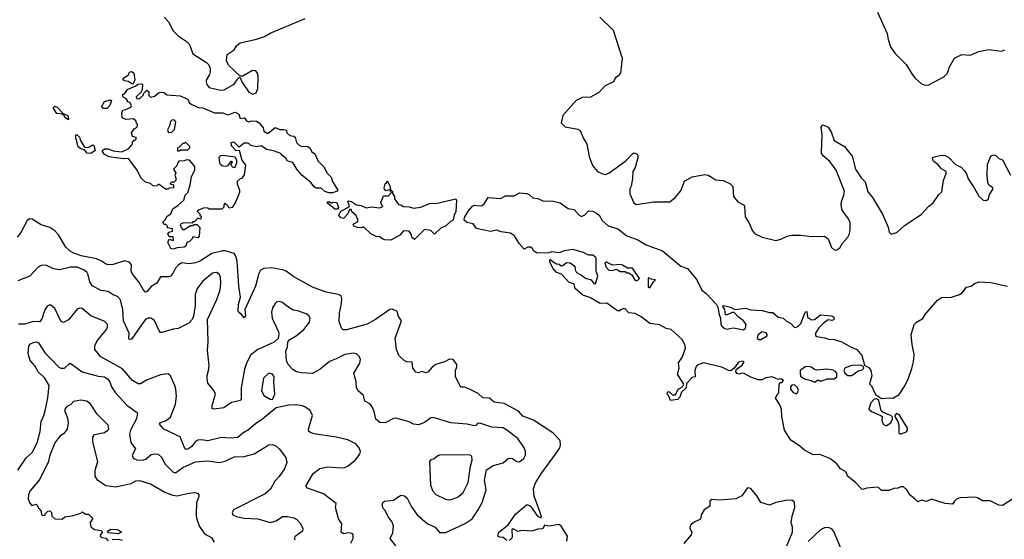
# Model space of a CAD drawing. Extents: x 2087054 to 2277909, y 548907 to 753496.
# Tile 69 of 256: x 2157464 to 2165370, y 599288 to 603465. Entities that reach past the tile are written whole.
import ezdxf

# ---------------------------------------------------------------- set-up
doc = ezdxf.new("R2010")
doc.units = 0

msp = doc.modelspace()

# ---------------------------------------------------------------- linework, layer by layer
at = {"layer": '0CON20XD'}
for points in [[(2164351.2, 603525), (2164428.8, 603355), (2164436.7, 603305), (2164456.1, 603246.1), (2164490, 603195), (2164583.3, 603105), (2164631.7, 603021.7), (2164654.1, 602994.1), (2164705, 602950), (2164735, 602940), (2164765, 602942.5), (2164883.6, 603006.4), (2164913.3, 603035), (2164928.8, 603085), (2164970, 603155), (2165030, 603185), (2165095, 603181.2), (2165165, 603210), (2165245, 603226.7), (2165345, 603213.3), (2165375, 603223.3)], [(2158625, 603486.2), (2158658.2, 603448.2), (2158695.8, 603375), (2158735.4, 603335.4), (2158801.4, 603291.4), (2158828.6, 603265), (2158855, 603192), (2158965, 603121.2), (2158980, 603105), (2158993.3, 603075), (2158993, 603047), (2158987.5, 603025), (2158960.8, 602979.2), (2158960, 602965), (2158966, 602945), (2158985, 602921.2), (2159075, 602900), (2159105, 602902), (2159185, 602946.7), (2159215, 602990), (2159225, 603000), (2159235, 603000), (2159247.5, 602965), (2159303, 602883), (2159335, 602866.2), (2159363.9, 602876.1), (2159377.3, 602912.7), (2159378.8, 603005), (2159375, 603030), (2159360, 603055), (2159333, 603057), (2159255, 603010), (2159235, 603010), (2159139.5, 603099.5), (2159124.1, 603134.1), (2159130, 603185), (2159185, 603223.3), (2159206, 603255), (2159235, 603279.2), (2159365, 603308), (2159430.3, 603329.7), (2159475, 603356.2), (2159755.7, 603474.3)], [(2162122, 603485), (2162229.8, 603379.8), (2162302, 603155), (2162287.5, 603035), (2162270, 603015), (2162245.9, 602994.1), (2162233.3, 602965), (2162165.5, 602934.5), (2162115, 602880), (2162046.4, 602843.6), (2161980.9, 602839.1), (2161931.2, 602815), (2161824.2, 602695), (2161812, 602635), (2161843.8, 602605), (2161945, 602585.6), (2161963.7, 602573.7), (2161987.3, 602515), (2162017.5, 602465), (2162036.2, 602365), (2162063.2, 602293.2), (2162104.4, 602245), (2162137.9, 602227.9), (2162165, 602221.5), (2162195, 602230.9), (2162335, 602334.3), (2162385, 602388), (2162395, 602393.8), (2162415, 602390), (2162426.2, 602375), (2162428, 602355), (2162405, 602277.5), (2162388, 602245), (2162384.2, 602185), (2162372.7, 602127.3), (2162362.5, 602105), (2162362.9, 602065), (2162394, 601994), (2162415, 601980.8), (2162555, 602001.2), (2162685, 602002), (2162727.5, 602035), (2162771.7, 602088.3), (2162801.7, 602168.3), (2162865, 602201.4), (2162965, 602221.9), (2162993.3, 602215), (2163055, 602177.5), (2163113.8, 602173.8), (2163165, 602148.8), (2163191.2, 602125), (2163194.3, 602044.3), (2163230.6, 602000.6), (2163275, 601978), (2163284, 601965), (2163289.5, 601879.5), (2163318.6, 601835), (2163347.6, 601767.6), (2163365.5, 601745.5), (2163425, 601716.9), (2163535, 601689.2), (2163575, 601700), (2163626.2, 601726.2), (2163665, 601734.5), (2163735, 601734.4), (2163825, 601723.3), (2163925, 601724.3), (2163956.2, 601705), (2163982.5, 601635), (2164006.1, 601613.9), (2164025.9, 601614.1), (2164049.5, 601630.5), (2164071.7, 601668.3), (2164115, 601717.5), (2164127, 601743), (2164132.5, 601775), (2164132.5, 601835), (2164119.2, 601865), (2164067.5, 601935), (2164060, 601975), (2164062.2, 602005), (2164081.4, 602055), (2164085.6, 602085.6), (2164019.5, 602255), (2163968.6, 602325), (2163915, 602370), (2163902.5, 602392.5), (2163906.7, 602545), (2163900.6, 602599.4), (2163904.2, 602615.8), (2163915, 602620), (2163955, 602600), (2163980, 602565), (2164005, 602493.3), (2164086.7, 602445), (2164117.3, 602407.3), (2164148.2, 602368.2), (2164175.6, 602265), (2164221.4, 602195), (2164252.4, 602162.4), (2164275, 602082), (2164312, 602035), (2164391.2, 601901.2), (2164437.7, 601797.7), (2164446.1, 601756.1), (2164461.7, 601741.7), (2164507.5, 601755), (2164569.5, 601810.5), (2164701.3, 601898.7), (2164764.3, 601965.7), (2164797.7, 601992.3), (2164845, 602060), (2164867.7, 602082.3), (2164881.2, 602175), (2164902.5, 602225), (2164902.5, 602245), (2164865, 602266.7), (2164838.3, 602298.3), (2164803.3, 602325), (2164792.5, 602345), (2164795, 602360), (2164865, 602376.7), (2164895, 602372.5), (2164925, 602357.5), (2164975, 602303.3), (2164993.3, 602293.3)], [(2158375, 602950), (2158365, 602950), (2158335, 602967.5), (2158305, 602972.5), (2158292.5, 602985), (2158297.5, 602995), (2158340, 603025), (2158340, 603035), (2158350, 603045), (2158365, 603050), (2158380, 603035), (2158387, 602983), (2158375, 602950)], [(2158695, 601620), (2158677, 601627), (2158652.5, 601675), (2158665, 601700), (2158695, 601690), (2158700, 601695), (2158695, 601720), (2158665, 601720), (2158652.5, 601745), (2158663, 601757), (2158690, 601765), (2158690, 601785), (2158651.7, 601791.7), (2158650, 601805), (2158638.3, 601818.3), (2158625, 601820), (2158613, 601837), (2158633, 601857), (2158647.5, 601885), (2158677.5, 601905), (2158692.5, 601945), (2158736.4, 601973.6), (2158782.5, 602015), (2158793.8, 602055), (2158813.6, 602076.4), (2158833.3, 602135), (2158843.3, 602205), (2158870, 602255), (2158870, 602285), (2158827, 602337), (2158805, 602340), (2158785, 602330), (2158741.7, 602328.3), (2158732.5, 602317.5), (2158725, 602290), (2158700, 602265), (2158717.5, 602235), (2158710, 602215), (2158717.5, 602195), (2158717, 602173), (2158705, 602160), (2158681.7, 602158.3), (2158670, 602145), (2158698.3, 602138.3), (2158700, 602115), (2158695, 602112.5), (2158665, 602110), (2158655, 602102.5), (2158633.6, 602103.6), (2158585, 602140), (2158575, 602140), (2158565, 602130), (2158538.3, 602128.3), (2158515, 602147.5), (2158475, 602160), (2158436.7, 602195), (2158407, 602257), (2158338.3, 602348.3), (2158295, 602347.5), (2158183, 602363), (2158145, 602382.5), (2158127.5, 602405), (2158130, 602415), (2158145, 602427.5), (2158175, 602427.5), (2158215, 602410), (2158285, 602403.3), (2158340.7, 602429.3), (2158367, 602463), (2158371.7, 602488.3), (2158400, 602505), (2158398.3, 602518.3), (2158370, 602525), (2158362.5, 602555), (2158381.7, 602588.3), (2158408.3, 602601.7), (2158410, 602625), (2158401.7, 602631.7), (2158398.3, 602648.3), (2158377, 602667), (2158317, 602663), (2158287.5, 602675), (2158283.8, 602715), (2158291.7, 602738.3), (2158317, 602743), (2158355, 602762.5), (2158362.5, 602775), (2158348.3, 602798.3), (2158330, 602805), (2158330, 602815), (2158318.3, 602828.3), (2158293.6, 602843.6), (2158290, 602865), (2158305, 602870), (2158333, 602907), (2158395, 602930), (2158413, 602947), (2158445, 602950), (2158450, 602945), (2158447, 602903), (2158438.3, 602881.7), (2158400, 602845), (2158403, 602833), (2158425, 602830), (2158458.3, 602861.7), (2158460, 602875), (2158485, 602900), (2158500, 602885), (2158500, 602855), (2158515, 602842.5), (2158545, 602850), (2158585, 602880), (2158605, 602882.5), (2158627, 602877), (2158645, 602860), (2158753, 602853), (2158815, 602826.7), (2158825, 602800), (2158840, 602785), (2158898.3, 602758.3), (2158935, 602755.8), (2159027, 602717), (2159095, 602717.5), (2159135, 602700), (2159195, 602721.2), (2159223.3, 602705), (2159235, 602670), (2159270, 602675), (2159285, 602652.5), (2159305, 602643.3), (2159327, 602653), (2159365, 602650), (2159386.2, 602635), (2159420, 602595), (2159425, 602570), (2159455, 602550), (2159515, 602597.5), (2159551.7, 602581.7), (2159585, 602583.3), (2159605, 602576.7), (2159610, 602555), (2159633, 602533), (2159665, 602530), (2159675, 602520), (2159687.5, 602477.5), (2159710, 602455), (2159725, 602447.5), (2159777.5, 602445), (2159795, 602432.5), (2159806.7, 602406.7), (2159835, 602386.2), (2159859.3, 602329.3), (2159905, 602283.3), (2159932.7, 602232.7), (2159965, 602200), (2159975.8, 602165.8), (2160017.5, 602095), (2160013, 602087), (2159975, 602073.3), (2159947, 602073), (2159913, 602083), (2159885, 602110), (2159845, 602110), (2159824.5, 602124.5), (2159803.3, 602155), (2159730, 602215), (2159688.8, 602265), (2159656.4, 602316.4), (2159615, 602327.5), (2159601.7, 602351.7), (2159570, 602375), (2159560, 602390), (2159501.7, 602411.7), (2159445, 602422), (2159405, 602450), (2159365, 602443.8), (2159320, 602455), (2159305, 602470), (2159293, 602473), (2159265, 602472.5), (2159225, 602440), (2159190, 602475), (2159175, 602480), (2159160, 602475), (2159162.5, 602455), (2159200, 602415), (2159227, 602417), (2159246.7, 602335), (2159275.7, 602295.7), (2159265, 602217.5), (2159245, 602187.5), (2159233, 602187), (2159210, 602165), (2159210, 602145), (2159230, 602095), (2159230, 602075), (2159200, 602005), (2159170, 601955), (2159145, 601950), (2159135, 601970), (2159115, 601990), (2159101.7, 601978.3), (2159101.7, 601958.3), (2159087, 601943), (2158985, 601942.5), (2158975, 601950), (2158945, 601952.5), (2158900, 601935), (2158890, 601925), (2158910, 601905), (2158910, 601895), (2158920, 601885), (2158918.3, 601861.7), (2158895, 601870), (2158868.3, 601841.7), (2158855, 601840), (2158845, 601830), (2158778.3, 601831.7), (2158760, 601825), (2158752.5, 601815), (2158760, 601795), (2158775, 601780), (2158785, 601780), (2158835, 601810), (2158855, 601810), (2158865, 601820), (2158888.3, 601818.3), (2158910, 601795), (2158906.1, 601723.9), (2158895, 601712.5), (2158855, 601720), (2158850, 601705), (2158830, 601685), (2158807, 601673), (2158796.7, 601645), (2158785, 601637.5), (2158728.3, 601631.7), (2158705, 601623.3), (2158695, 601620)], [(2158165, 602752.5), (2158135, 602752.5), (2158120, 602765), (2158143.6, 602806.4), (2158191.7, 602821.7), (2158200, 602815), (2158186.7, 602775), (2158165, 602752.5)], [(2157855, 602660), (2157835, 602672.5), (2157818.3, 602698.3), (2157797.5, 602707.5), (2157761.7, 602711.7), (2157735, 602750), (2157735, 602760), (2157745, 602770), (2157765, 602762.5), (2157811.7, 602711.7), (2157850, 602695), (2157855, 602660)], [(2158665, 602557.5), (2158685, 602560), (2158706.4, 602583.6), (2158717.5, 602645), (2158705, 602660), (2158685, 602657.5), (2158673.9, 602646.1), (2158667, 602613), (2158650.7, 602579.3), (2158655, 602562.5), (2158665, 602557.5)], [(2158035, 602390), (2158005, 602392.5), (2157985, 602420), (2157955, 602427.5), (2157933.9, 602443.9), (2157913.3, 602515), (2157915, 602540), (2157925, 602540), (2157945, 602520), (2157952.5, 602495), (2157985, 602440), (2158005, 602437.5), (2158025, 602442.5), (2158045, 602457.5), (2158055, 602460), (2158060, 602455), (2158070, 602415), (2158035, 602390)], [(2158745, 602410), (2158755, 602420), (2158815, 602420), (2158830, 602435), (2158830, 602445), (2158795, 602480), (2158785, 602470), (2158775, 602470), (2158745, 602440), (2158730, 602435), (2158731.7, 602411.7), (2158745, 602410)], [(2159178.3, 602278.3), (2159195, 602280), (2159207.5, 602315), (2159207, 602337), (2159195, 602360), (2159095, 602373.3), (2159075, 602370), (2159063, 602357), (2159067.5, 602315), (2159073.6, 602303.6), (2159095, 602290), (2159125, 602287.5), (2159137, 602293), (2159165, 602330), (2159170, 602315), (2159161.7, 602308.3), (2159160, 602295), (2159178.3, 602278.3)], [(2164993.3, 602293.3), (2165025, 602280), (2165051.4, 602251.4), (2165067.5, 602225), (2165080, 602185), (2165128.8, 602115), (2165165, 602047.5), (2165200, 602015), (2165227, 602013), (2165242.5, 602025), (2165250.5, 602059.5), (2165281.2, 602105), (2165275.6, 602115.6), (2165246, 602135), (2165237.2, 602157.2), (2165231.5, 602215), (2165234.4, 602305), (2165265, 602372.5), (2165285, 602380), (2165300, 602375), (2165325, 602350), (2165355, 602337.5), (2165418.9, 602215)], [(2160445, 601693.3), (2160397, 601697), (2160373.9, 601703.9), (2160355, 601720), (2160325, 601722.5), (2160282.5, 601745), (2160225, 601800), (2160206.7, 601793.3), (2160176.1, 601793.9), (2160147.5, 601805), (2160142.5, 601815), (2160147.5, 601825), (2160175, 601840), (2160182.5, 601855), (2160165, 601890), (2160131.7, 601921.7), (2160125, 601940), (2160111.7, 601938.3), (2160097.5, 601905), (2160065, 601867.5), (2160041.2, 601871.2), (2160026.7, 601895), (2160043.6, 601926.4), (2160108.3, 601961.7), (2160110, 601975), (2160100, 602005), (2160105, 602010), (2160127.5, 602005), (2160168.3, 601978.3), (2160205, 601971.2), (2160245, 601953.8), (2160285, 601960), (2160355, 601952.5), (2160375, 601960), (2160380, 601965), (2160371.7, 601971.7), (2160363.3, 601995), (2160385, 602050), (2160425, 602050), (2160450, 602075), (2160440, 602085), (2160440, 602100), (2160405, 602090), (2160393, 602103), (2160390, 602115), (2160397.5, 602145), (2160410, 602155), (2160415, 602170), (2160435, 602130), (2160440, 602100), (2160457.5, 602085), (2160458.3, 602068.3), (2160472.5, 602045), (2160472.5, 602025), (2160505, 601980), (2160525, 601977.5), (2160545, 601962.5), (2160590.7, 601960.7), (2160625, 601950), (2160685, 601957.5), (2160755, 601988), (2160815, 601990), (2160965, 602026), (2160970, 602015), (2160966.4, 601923.6), (2160951.4, 601895), (2160944, 601855), (2160919.2, 601840.8), (2160882.5, 601805), (2160847, 601793), (2160795, 601742.5), (2160765, 601770), (2160715, 601777.5), (2160635, 601697.5), (2160612.5, 601715), (2160610, 601735), (2160590, 601765), (2160545, 601767.5), (2160516.1, 601733.9), (2160445, 601693.3)], [(2160015, 601942.5), (2159995, 601943.3), (2159977.5, 601955), (2159935, 601990), (2159935, 602000), (2159955, 602000), (2159965, 601990), (2159985, 601997.5), (2160010, 601995), (2160022.5, 601955), (2160015, 601942.5)], [(2165443.6, 599616.4), (2165355, 599560.8), (2165325, 599562), (2165256.6, 599596.6), (2165195, 599598.6), (2165155, 599622), (2165135, 599626.2), (2165015, 599622.5), (2164985, 599612.5), (2164970, 599595), (2164955, 599570), (2164895, 599576.7), (2164785, 599612.5), (2164745, 599593.3), (2164705, 599602.5), (2164675, 599590), (2164652.5, 599615), (2164613.6, 599643.6), (2164586.4, 599686.4), (2164561.7, 599711.7), (2164538.3, 599711.7), (2164515, 599700), (2164483, 599697), (2164445, 599680), (2164385, 599680), (2164363, 599703), (2164348.8, 599708.8), (2164265, 599700.8), (2164235, 599688.8), (2164225, 599692), (2164175.7, 599745.7), (2164110, 599795), (2164101.7, 599821.7), (2164090, 599835), (2164055, 599854.2), (2164024.2, 599894.2), (2163968.3, 599938.3), (2163889.3, 599969.3), (2163835, 599968.8), (2163764.4, 600004.4), (2163725, 600040), (2163655.5, 600085.5), (2163604.2, 600165), (2163584, 600275), (2163580, 600335), (2163568.3, 600368.3), (2163533.8, 600425), (2163545, 600450), (2163560, 600465), (2163562.5, 600535), (2163571.7, 600548.3), (2163585, 600550), (2163597.5, 600565), (2163575, 600577.5), (2163555, 600572.5), (2163505, 600594), (2163455, 600586.2), (2163425, 600570), (2163395, 600570), (2163335, 600592), (2163282.3, 600622.3), (2163265, 600624), (2163243.9, 600616.1), (2163225, 600620), (2163213.8, 600635), (2163216.1, 600653.9), (2163265, 600687.5), (2163280, 600715), (2163271.7, 600721.7), (2163235, 600713.3), (2163199.3, 600660.7), (2163175, 600644), (2163155, 600646), (2163102.5, 600672.5), (2162955, 600708), (2162905, 600687.5), (2162895, 600676.7), (2162886, 600645), (2162887.5, 600595), (2162865, 600590), (2162819.3, 600540.7), (2162816.2, 600505), (2162779.3, 600470.7), (2162765, 600430), (2162745, 600413.3), (2162690, 600405), (2162673.6, 600443.6), (2162662.5, 600455), (2162665, 600470), (2162675, 600477.5), (2162705, 600450), (2162730, 600450), (2162752.5, 600495), (2162786.4, 600513.6), (2162797.5, 600535), (2162746.7, 600615), (2162760, 600665), (2162753.6, 600706.4), (2162786, 600755), (2162810.8, 600825), (2162805.8, 600855), (2162784.3, 600894.3), (2162695, 600974), (2162655, 600982.5), (2162602.7, 601012.7), (2162524.4, 601024.4), (2162455, 601078), (2162405, 601103.8), (2162355, 601110), (2162325, 601140), (2162315, 601143.3), (2162295, 601136.7), (2162275, 601123.3), (2162255, 601130), (2162177.7, 601187.7), (2162125, 601183.8), (2162043.1, 601233.1), (2161985, 601251.2), (2161923.3, 601305), (2161915, 601340), (2161872.5, 601355), (2161818.3, 601418.3), (2161772.5, 601435), (2161747.5, 601465), (2161720, 601515), (2161721.7, 601538.3), (2161775, 601502.5), (2161795, 601500), (2161805, 601490), (2161825, 601490), (2161855, 601512.5), (2161885, 601511.2), (2161922.5, 601485), (2161923.6, 601453.6), (2161935, 601432.5), (2161975, 601412.5), (2162006.4, 601386.4), (2162053.6, 601373.6), (2162073.6, 601343.6), (2162088.3, 601341.7), (2162106.7, 601405), (2162093.3, 601445), (2162091.7, 601551.7), (2162065, 601572.5), (2162035, 601572.5), (2162015, 601580), (2161990, 601595), (2161905, 601618), (2161835, 601606.7), (2161795, 601590), (2161735, 601600), (2161715, 601592.5), (2161618.3, 601588.3), (2161593.6, 601603.6), (2161579.3, 601629.3), (2161565, 601637.5), (2161545, 601637.5), (2161515, 601620), (2161473.3, 601665), (2161437.7, 601727.7), (2161405, 601748.8), (2161330.8, 601760.8), (2161295, 601774), (2161245, 601763.8), (2161143.9, 601783.9), (2161130.5, 601790.5), (2161104.2, 601824.2), (2161054.5, 601834.5), (2161033.3, 601855), (2161035, 601876.2), (2161064.4, 601925), (2161098.6, 601965), (2161115, 601974.4), (2161165, 601968.6), (2161177.8, 601972.2), (2161194.6, 601985.4), (2161225, 602036), (2161325, 602028), (2161365, 602050), (2161435, 602050), (2161477, 602073), (2161535, 602067.5), (2161555, 602060), (2161584.1, 602034.1), (2161625, 602027.5), (2161665, 602010), (2161747.7, 602007.7), (2161805, 601993.8), (2161867.1, 601947.1), (2161915, 601940), (2161955, 601893.3), (2161974.1, 601884.1), (2162002.3, 601897.7), (2162030.7, 601929.3), (2162065, 601926), (2162095, 601911.2), (2162116.2, 601895), (2162140.7, 601850.7), (2162189.3, 601809.3), (2162267.5, 601785), (2162338.8, 601728.8), (2162426.7, 601695), (2162494.5, 601654.5), (2162625, 601607.5), (2162774, 601484), (2162825.6, 601465), (2162901.1, 601375), (2162941.7, 601291.7), (2162975.6, 601265), (2163059.2, 601175), (2163070, 601155), (2163080, 601095), (2163091.2, 601065), (2163094, 601015), (2163101.2, 601001.2), (2163125, 600983.8), (2163145, 600978.8), (2163166.2, 600983.8)], [(2161375, 599280), (2161345, 599302), (2161320, 599305), (2161303.3, 599315), (2161312.5, 599345), (2161385.7, 599404.3), (2161445, 599490), (2161534.2, 599565.8), (2161545, 599566), (2161565, 599554), (2161620.8, 599475), (2161650, 599460), (2161653.3, 599466.7), (2161644.3, 599505), (2161595.4, 599635), (2161588.5, 599695), (2161607, 599743), (2161656, 599824), (2161775, 599983.8), (2161801.4, 600025), (2161807.5, 600045), (2161803.6, 600083.6), (2161744.2, 600145), (2161588.8, 600245), (2161505, 600278.8), (2161468.7, 600318.7), (2161355, 600381.4), (2161275, 600392.2), (2161235, 600421.9), (2161182.5, 600425), (2161145, 600460), (2161075, 600496.2), (2161035, 600512.5), (2161005, 600512.5), (2160963.3, 600595), (2160962.5, 600645), (2160973.3, 600675), (2160973.3, 600695), (2160944.2, 600734.2), (2160915, 600737.5), (2160875, 600716.2), (2160805, 600693.3), (2160775, 600671.2), (2160745, 600636), (2160725, 600628), (2160692.3, 600637.7), (2160665, 600626.7), (2160645, 600632.5), (2160621.2, 600665), (2160615, 600712.5), (2160575, 600713.8), (2160555, 600723.3), (2160508, 600765), (2160489.2, 600815), (2160479.2, 600905), (2160528.8, 601045), (2160503.8, 601085), (2160496.2, 601115), (2160485.8, 601125.8), (2160455, 601138), (2160435, 601136), (2160321.4, 601055), (2160255, 601017.8), (2160088.7, 600971.3), (2160062.4, 600972.4), (2160048.8, 600985), (2160028.3, 601038.3), (2160032.2, 601107.8), (2160048.6, 601185), (2160051.4, 601225), (2160044, 601245), (2160025, 601256.5), (2159925, 601274.5), (2159815, 601314.6), (2159665, 601399.6), (2159602.5, 601445), (2159575, 601455.5), (2159485, 601470.6), (2159424.4, 601465.6), (2159397.9, 601452.1), (2159384.5, 601425.5), (2159357.6, 601322.4), (2159272.5, 601135), (2159278, 601085), (2159265, 601070), (2159246, 601096), (2159222.7, 601112.7), (2159218, 601125), (2159219.5, 601175), (2159235.8, 601234.2), (2159223.4, 601323.4), (2159210.4, 601525), (2159198.8, 601565), (2159185, 601586.5), (2159115, 601607.1), (2159095, 601606.2), (2159005.8, 601585), (2158915, 601526.2), (2158875, 601510.8), (2158825, 601502.5), (2158765, 601510), (2158739.2, 601495), (2158715, 601468), (2158694.7, 601425.3), (2158675.6, 601405), (2158660.8, 601399.2), (2158595, 601398.8), (2158565, 601346.2), (2158519.7, 601320.3), (2158485, 601278.8), (2158475, 601276.2), (2158455, 601296), (2158421.9, 601351.9), (2158366.2, 601426.2), (2158359.5, 601445), (2158362.9, 601495), (2158345, 601516.9), (2158305, 601526.7), (2158215, 601496.4), (2158175, 601494.7), (2158151.9, 601501.9), (2158120, 601525), (2158081.8, 601541.8), (2157956.6, 601566.6), (2157898.1, 601588.1), (2157869.2, 601605), (2157835, 601638), (2157776, 601735), (2157745, 601767.5), (2157705, 601794.2), (2157635, 601816), (2157565, 601861.2), (2157545, 601863.8), (2157525, 601850), (2157474.2, 601755), (2157443, 601717)], [(2160483.8, 599235), (2160438.8, 599295), (2160459.1, 599340.9), (2160466.5, 599396.5), (2160452, 599432), (2160425, 599466.2), (2160395, 599523.3), (2160381.2, 599535), (2160373.9, 599566.1), (2160380, 599585), (2160392.5, 599595), (2160466.4, 599603.6), (2160525, 599643.3), (2160555, 599638.8), (2160575, 599620), (2160609.8, 599549.8), (2160655, 599484.2), (2160735, 599416.9), (2160800, 599385), (2160835, 599342.9), (2160885, 599344.4), (2161042, 599415), (2161096.3, 599453.7), (2161145.5, 599525), (2161176.2, 599583.8), (2161210.5, 599685), (2161197.3, 599765), (2161211.7, 599848.3), (2161265, 599880.9), (2161345, 599904.4), (2161385, 599939.2), (2161415, 599940.8), (2161454.7, 599914.7), (2161475, 599911.1), (2161511.3, 599938.7), (2161524.2, 599965), (2161525.8, 599995), (2161514.2, 600025), (2161465, 600098.1), (2161376.4, 600166.4), (2161345, 600183.8), (2161255, 600189.1), (2161215.8, 600204.2), (2161157.9, 600222.1), (2161140.5, 600219.5), (2161127.1, 600202.9), (2161115, 600199.4), (2161054.1, 600214.1), (2160925.9, 600225.9), (2160785, 600268.8), (2160765, 600264.4), (2160715, 600227.8), (2160665, 600208.1), (2160625, 600213.8), (2160591.8, 600231.8), (2160485, 600262.9), (2160465, 600258.9), (2160397.5, 600225), (2160355, 600227.5), (2160322.9, 600255), (2160311.4, 600315), (2160294.3, 600354.3), (2160275, 600376.7), (2160235, 600398.8), (2160223.3, 600445), (2160181.3, 600481.3), (2160168, 600505), (2160165.8, 600555), (2160148, 600625), (2160195.7, 600705), (2160199.2, 600735), (2160191.2, 600755), (2160168.8, 600778.8), (2160145, 600785.8), (2160075, 600773.3), (2160005, 600740.5), (2159952.2, 600717.8), (2159875, 600654), (2159815, 600620), (2159725, 600625.8), (2159687.5, 600635), (2159660.3, 600650.3), (2159620, 600695), (2159605.8, 600725), (2159600, 600805), (2159615, 600830), (2159616.7, 600875), (2159633.3, 600895), (2159685, 600924.2), (2159744.4, 600975), (2159790.6, 601035), (2159795.5, 601065), (2159785.4, 601085.4), (2159769.3, 601099.3), (2159697.5, 601125), (2159660.9, 601130.9), (2159606, 601165), (2159575, 601192.5), (2159545, 601200.8), (2159526.7, 601195), (2159515, 601183.8), (2159495, 601150), (2159485.7, 601115), (2159491.9, 601065), (2159543.1, 600955), (2159545.7, 600934.3), (2159538.6, 600901.4), (2159506.4, 600873.6), (2159374.7, 600815.3), (2159319.4, 600770.6), (2159284.5, 600705), (2159269.6, 600655), (2159242.7, 600505), (2159242.5, 600417.5), (2159236.7, 600405), (2159165, 600387.1), (2159104.2, 600345.8), (2159025, 600333.8), (2159008.8, 600338.8), (2159009.4, 600365), (2159036.2, 600455), (2159023.8, 600485), (2158974.3, 600544.3), (2158969.2, 600575), (2158968.6, 600605), (2158980.9, 600645), (2158984.6, 600685), (2158971.9, 600805), (2158976.5, 600875), (2158971.8, 601055), (2159047.8, 601215), (2159073.8, 601295), (2159078.9, 601345), (2159076.2, 601395), (2159065, 601420.8), (2159045, 601433.1), (2159012.3, 601427.7), (2158935.5, 601364.5), (2158888, 601305), (2158873, 601257), (2158872.9, 601165), (2158859.1, 601080.9), (2158849.2, 601055), (2158822, 601025), (2158735, 600984), (2158695, 600978), (2158605, 600950), (2158595, 600951.2), (2158583, 600963), (2158545, 601046.2), (2158517.5, 601065), (2158495, 601065.7), (2158475, 601055.8), (2158455, 601030.8), (2158365, 600900), (2158345, 600892), (2158340, 600905), (2158343.1, 600945), (2158296.1, 601045), (2158293.2, 601135), (2158272.3, 601212.3), (2158249.3, 601239.3), (2158213.9, 601253.9), (2158175, 601280), (2158118.3, 601288.3), (2158047, 601327), (2158027.2, 601357.2), (2158014, 601414), (2158002.7, 601435), (2157982.7, 601452.7), (2157925, 601475.7), (2157872.9, 601477.1), (2157785, 601455.8), (2157735, 601462), (2157675, 601492), (2157635, 601490), (2157613.4, 601476.6), (2157545, 601402.5), (2157450, 601365)], [(2162425, 601370), (2162440, 601385), (2162385, 601467.5), (2162345, 601467.5), (2162305, 601492.5), (2162285, 601496.7), (2162225, 601492.5), (2162175, 601517.5), (2162163, 601507), (2162172.5, 601475), (2162195, 601452.5), (2162221.7, 601448.3), (2162255, 601460), (2162285, 601440), (2162325, 601440), (2162335, 601430), (2162355, 601430), (2162380, 601415), (2162405, 601370), (2162425, 601370)], [(2162525, 601310), (2162552.5, 601357.5), (2162570, 601375), (2162535, 601380), (2162515, 601390), (2162510, 601385), (2162510, 601315), (2162525, 601310)], [(2163166.2, 600983.8), (2163195, 600988.8), (2163276.4, 600973.6), (2163292.5, 600985), (2163297.5, 601015), (2163275.7, 601045.7), (2163234.5, 601074.5), (2163201.7, 601111.7), (2163185, 601112.5), (2163145, 601092.5), (2163131.7, 601091.7), (2163126.7, 601135), (2163110.7, 601160.7), (2163115, 601168.8), (2163172.5, 601155), (2163207, 601137), (2163292.2, 601147.8), (2163335, 601134.3), (2163425, 601127.5), (2163485, 601111.4), (2163510.5, 601110.5), (2163554.3, 601074.3), (2163595, 601065.6), (2163620.9, 601040.9), (2163655, 601022), (2163683.1, 600993.1), (2163695, 600990), (2163715, 601000.8), (2163735.5, 601024.5), (2163767.5, 601105), (2163775, 601117.5), (2163785, 601120), (2163790, 601075), (2163822.5, 601052.5), (2163845, 601056), (2163895, 601092), (2163985, 601085.7), (2164000, 601075), (2164003, 601057), (2163998.3, 601051.7), (2163985, 601046.7), (2163955, 601053.3), (2163916.3, 601023.7), (2163881.2, 600988.8), (2163854.4, 600945.6), (2163855, 600927.5), (2163865, 600917.5), (2163929.1, 600909.1), (2163957.5, 600897.5), (2164005, 600895.4), (2164065, 600875.6), (2164134.4, 600834.4), (2164185.8, 600815), (2164225.6, 600765), (2164248.3, 600688.3), (2164285, 600666.2), (2164299.2, 600645), (2164307.3, 600602.7), (2164288.3, 600538.3), (2164305, 600522.5), (2164335, 600452.5), (2164385, 600420), (2164445, 600425.7), (2164475, 600422), (2164525, 600453.3), (2164565.8, 600514.2), (2164598, 600575), (2164628.3, 600661.7), (2164641.4, 600715), (2164646.7, 600775), (2164629.4, 600855), (2164622.1, 600932.1), (2164646.1, 601013.9), (2164665, 601033.3), (2164715, 601062.5), (2164735.6, 601095), (2164835, 601210.6), (2164865, 601233.1), (2164945, 601234), (2165010, 601255), (2165030.7, 601269.3), (2165065.6, 601314.4), (2165105, 601323.3), (2165135, 601346.2), (2165165, 601357.1), (2165261.9, 601351.9), (2165397, 601323)], [(2160121.7, 599258.3), (2160140.8, 599295), (2160141.2, 599325), (2160132.5, 599335), (2160105, 599340), (2160063.3, 599333.3), (2160045.8, 599345.8), (2160051.7, 599411.7), (2160024.5, 599454.5), (2160010.8, 599505), (2160000, 599545), (2160005, 599576.2), (2159902.9, 599652.9), (2159775, 599699.2), (2159762, 599715), (2159821.5, 599818.5), (2159872.6, 599857.4), (2159935, 599872.2), (2160045, 599862.2), (2160075, 599866.7), (2160100.6, 599879.4), (2160156.7, 599925), (2160196.1, 599973.9), (2160200, 599995), (2160190, 600025), (2160162.5, 600055), (2160098.3, 600088.3), (2160005, 600110.5), (2159825, 600137.5), (2159797.7, 600147.7), (2159786.4, 600156.4), (2159784, 600175), (2159815.8, 600285), (2159796.7, 600325), (2159754.2, 600354.2), (2159731.9, 600361.9), (2159680.3, 600370.3), (2159625, 600367.5), (2159524.4, 600345.6), (2159402.9, 600245), (2159359.4, 600220.6), (2159301.8, 600168.2), (2159255, 600142.7), (2159215, 600108.2), (2159155, 600102.3), (2159085, 600107.9), (2158975, 600079.3), (2158922.9, 600087.1), (2158895.4, 600084.6), (2158870, 600070), (2158845, 600033.6), (2158815, 600012.7), (2158800, 600010), (2158789.6, 600019.6), (2158751.1, 600111.1), (2158621.2, 600175), (2158587.5, 600215), (2158595, 600228.8), (2158635, 600240.8), (2158675, 600270), (2158715.4, 600374.6), (2158722.8, 600437.2), (2158717.7, 600495), (2158710, 600525), (2158681.5, 600585), (2158673.4, 600603.4), (2158655, 600617.5), (2158595, 600611.4), (2158482.1, 600567.9), (2158435, 600539.2), (2158415, 600537.5), (2158369.2, 600565), (2158289.2, 600659.2), (2158114.7, 600754.7), (2158067.8, 600815), (2158066.2, 600845), (2158085.3, 600884.7), (2158161.4, 600975), (2158170, 600995), (2158169.2, 601015), (2158148, 601038), (2158035, 601084), (2157965, 601142.5), (2157945, 601147.5), (2157925, 601138.9), (2157855, 601052.5), (2157815, 601030.6), (2157795, 601040.8), (2157744.6, 601144.6), (2157715, 601170.8), (2157705, 601172.5), (2157685, 601162), (2157665, 601133.8), (2157654, 601104), (2157644.3, 601065.7), (2157625, 601036.7), (2157575, 601039.2), (2157505, 601017.5), (2157455, 601016.7)], [(2163415, 600894), (2163466, 600924), (2163466.7, 600935), (2163457.3, 600947.3), (2163423.6, 600956.4), (2163391.7, 600928.3), (2163386.7, 600905), (2163393.3, 600895), (2163415, 600894)], [(2157447.8, 599845), (2157515, 599943.6), (2157565, 599986.1), (2157603.8, 600065), (2157628.4, 600155), (2157635.2, 600234.8), (2157658.6, 600285), (2157674.7, 600345), (2157690.2, 600425), (2157700, 600525), (2157665, 600584.4), (2157613.3, 600635), (2157585, 600684.3), (2157547.5, 600725), (2157532.4, 600782.4), (2157537.5, 600845), (2157550.4, 600859.6), (2157575, 600871.1), (2157595.3, 600875.3), (2157615, 600869.1), (2157667.7, 600785), (2157718.5, 600735), (2157774.1, 600674.1), (2157795, 600663.9), (2157824.6, 600665.4), (2157865, 600701.2), (2157875, 600702), (2157966.2, 600635), (2158095, 600598.8), (2158145, 600593.3), (2158168.9, 600578.9), (2158188.5, 600555), (2158200.9, 600515), (2158231.8, 600465), (2158325, 600365.5), (2158410, 600305), (2158402.1, 600257.9), (2158354.7, 600165), (2158346, 600135), (2158355, 600066), (2158394.3, 600015), (2158365.6, 599965), (2158375, 599940), (2158405, 599926.2), (2158455, 599924.5), (2158480, 599935), (2158519.1, 599970.9), (2158545.5, 599975.5), (2158575, 599971.9), (2158604.4, 599945), (2158628.6, 599895), (2158695, 599829.5), (2158715, 599823.1), (2158775, 599865.5), (2158875, 599910.4), (2158975, 599918.2), (2159067.5, 599905), (2159115, 599916.4), (2159185, 599950.4), (2159265, 599953.8), (2159345.3, 599974.7), (2159465, 600047.1), (2159495, 600050.8), (2159520.3, 600040.3), (2159546.5, 600016.5), (2159600.8, 599945), (2159608.6, 599905), (2159590.8, 599855), (2159547.5, 599792.5), (2159513.3, 599755), (2159477.3, 599692.7), (2159435, 599654.4), (2159181.2, 599525), (2159171.2, 599505), (2159176.2, 599486.2), (2159202.4, 599472.4), (2159265, 599457.5), (2159375, 599452.3), (2159475, 599423.6), (2159524, 599436), (2159575, 599471.9), (2159615, 599472.9), (2159665, 599461.1), (2159688.2, 599448.2), (2159718.1, 599415), (2159737.5, 599375), (2159733.8, 599355), (2159675, 599310), (2159667.5, 599295), (2159675, 599283.1)], [(2163845, 600552.5), (2163875, 600570), (2163883, 600563), (2163905, 600562.5), (2163950.7, 600579.3), (2164005, 600579.2), (2164025.8, 600595), (2164024.2, 600625), (2164015, 600638), (2163995, 600648), (2163945, 600656.7), (2163865, 600647.5), (2163845, 600652.5), (2163825, 600670), (2163805, 600677.5), (2163770, 600675), (2163730, 600645), (2163730, 600615), (2163737.5, 600597.5), (2163765, 600578), (2163820, 600565), (2163845, 600552.5)], [(2164145, 600604.2), (2164195, 600640), (2164228.3, 600651.7), (2164242.5, 600665), (2164238.3, 600678.3), (2164215, 600688.8), (2164145, 600686.7), (2164092.1, 600667.9), (2164080.8, 600645), (2164089.2, 600625), (2164115, 600605.7), (2164145, 600604.2)], [(2159495, 600413.3), (2159513.3, 600455), (2159504.2, 600555), (2159507.1, 600595), (2159495, 600616), (2159465, 600623.8), (2159420.8, 600585), (2159405.6, 600485), (2159425, 600444.5), (2159475, 600414), (2159495, 600413.3)], [(2163705, 600457.5), (2163716.7, 600485), (2163708.3, 600508.3), (2163685, 600530), (2163663, 600527), (2163652.5, 600515), (2163652.5, 600495), (2163675, 600467.5), (2163705, 600457.5)], [(2164425, 600202.5), (2164460, 600225), (2164473.3, 600255), (2164471.7, 600271.7), (2164460, 600285), (2164396.7, 600306.7), (2164380.5, 600320.5), (2164363.6, 600403.6), (2164345, 600417.5), (2164325, 600413.8), (2164299.2, 600385), (2164283.3, 600335), (2164305, 600316.7), (2164380, 600285), (2164390, 600275), (2164387.5, 600245), (2164397.5, 600215), (2164415, 600202.5), (2164425, 600202.5)], [(2159027.5, 599265), (2159008.8, 599298.8), (2158956.1, 599326.1), (2158908, 599395), (2158886, 599455), (2158882.5, 599485), (2158887.5, 599585), (2158906.2, 599635), (2158906, 599646), (2158896.4, 599656.4), (2158865, 599661.2), (2158825, 599658), (2158725.8, 599634.2), (2158695, 599640), (2158630, 599665), (2158515, 599732.9), (2158428.7, 599758.7), (2158395, 599755.6), (2158355.7, 599734.3), (2158235, 599706.7), (2158155, 599718), (2158090.3, 599760.3), (2158069.2, 599795), (2158070.8, 599845), (2158090, 599915), (2158051.7, 600071.7), (2158050.7, 600109.3), (2158065, 600130), (2158145, 600147.5), (2158172.5, 600165), (2158180, 600175), (2158173.8, 600205), (2158085.6, 600295.6), (2158030.2, 600380.2), (2157999.7, 600399.7), (2157955, 600407.1), (2157895, 600396.7), (2157875, 600372.5), (2157842.5, 600355), (2157827.5, 600335), (2157826.7, 600315), (2157846.7, 600265), (2157853.3, 600225), (2157843.8, 600175), (2157815, 600136.2), (2157785, 600116.7), (2157746.2, 600065), (2157705.8, 599965), (2157692, 599905), (2157621.2, 599765), (2157543.9, 599676.1), (2157533.6, 599646.4), (2157532.5, 599615), (2157545, 599580), (2157561.7, 599561.7), (2157595, 599570), (2157605, 599560), (2157616.4, 599536.4), (2157637.5, 599515), (2157640, 599485), (2157645, 599482.5), (2157665, 599480), (2157670, 599495), (2157690, 599515), (2157705, 599517.5), (2157720, 599505), (2157722.5, 599475), (2157745, 599452.5), (2157805, 599450), (2157825, 599470), (2157885, 599477.5), (2157955, 599500), (2157965, 599510), (2157995, 599490), (2158015, 599490), (2158050, 599455), (2158030, 599425), (2158035, 599390), (2158065, 599367.5), (2158115, 599360), (2158130, 599345), (2158113, 599327), (2158110, 599315), (2158125, 599302.5), (2158155, 599297.5), (2158175, 599277.5)], [(2164535, 600133.3), (2164585, 600152.5), (2164593.3, 600165), (2164593, 600183), (2164525, 600292.5), (2164505, 600300), (2164490, 600285), (2164490, 600275), (2164516.4, 600236.4), (2164523.3, 600205), (2164523.3, 600145), (2164535, 600133.3)], [(2160915, 599605.6), (2160945, 599613.1), (2160985, 599629.5), (2161025, 599664.2), (2161065, 599744), (2161083.7, 599876.3), (2161096.9, 599925), (2161094, 599954), (2161083.9, 599963.9), (2160842.7, 599967.3), (2160821.2, 599958.8), (2160792.5, 599935), (2160763.9, 599926.1), (2160753.3, 599915), (2160763.3, 599725), (2160780.8, 599675), (2160805, 599648), (2160881.7, 599611.7), (2160915, 599605.6)], [(2163624.3, 599235), (2163668.5, 599345), (2163668.5, 599385), (2163659.6, 599425), (2163666.7, 599475), (2163686.9, 599545), (2163685, 599586.7), (2163665, 599604), (2163615, 599599.4), (2163534.4, 599585.6), (2163485, 599562.5), (2163415, 599584.2), (2163385.6, 599635.6), (2163335, 599696.7), (2163307, 599703), (2163261.7, 599638.3), (2163215, 599613.8), (2163085, 599602), (2163022.2, 599607.8), (2163006, 599595), (2163006.7, 599555), (2162961.2, 599525), (2162936.7, 599485), (2162929.3, 599450.7), (2162875, 599423.3), (2162853.3, 599405), (2162846.7, 599395), (2162846.2, 599375), (2162860, 599345), (2162856.7, 599325), (2162796.7, 599255)], [(2161858, 599275), (2161862.9, 599315), (2161813, 599393), (2161795, 599408), (2161715, 599393.8), (2161677.5, 599402.5), (2161665, 599373.3), (2161625, 599371.4), (2161575.6, 599354.4), (2161495, 599359.2), (2161465, 599352.2), (2161425, 599373.3), (2161416.4, 599363.6), (2161418.9, 599305), (2161411.1, 599288.9), (2161395, 599278.1)], [(2158255, 599333.3), (2158175, 599340), (2158170, 599355), (2158195, 599370), (2158247, 599367), (2158265, 599360), (2158280, 599345), (2158255, 599333.3)], [(2164058.7, 599218.7), (2164002.3, 599352.3), (2163984.1, 599374.1), (2163955, 599383.8), (2163925, 599380), (2163895, 599364), (2163795, 599271.2)], [(2158205, 599286.7), (2158255, 599290), (2158290.5, 599280.5)]]:
    msp.add_lwpolyline(points, dxfattribs=at)

doc.saveas('drawing.dxf')
